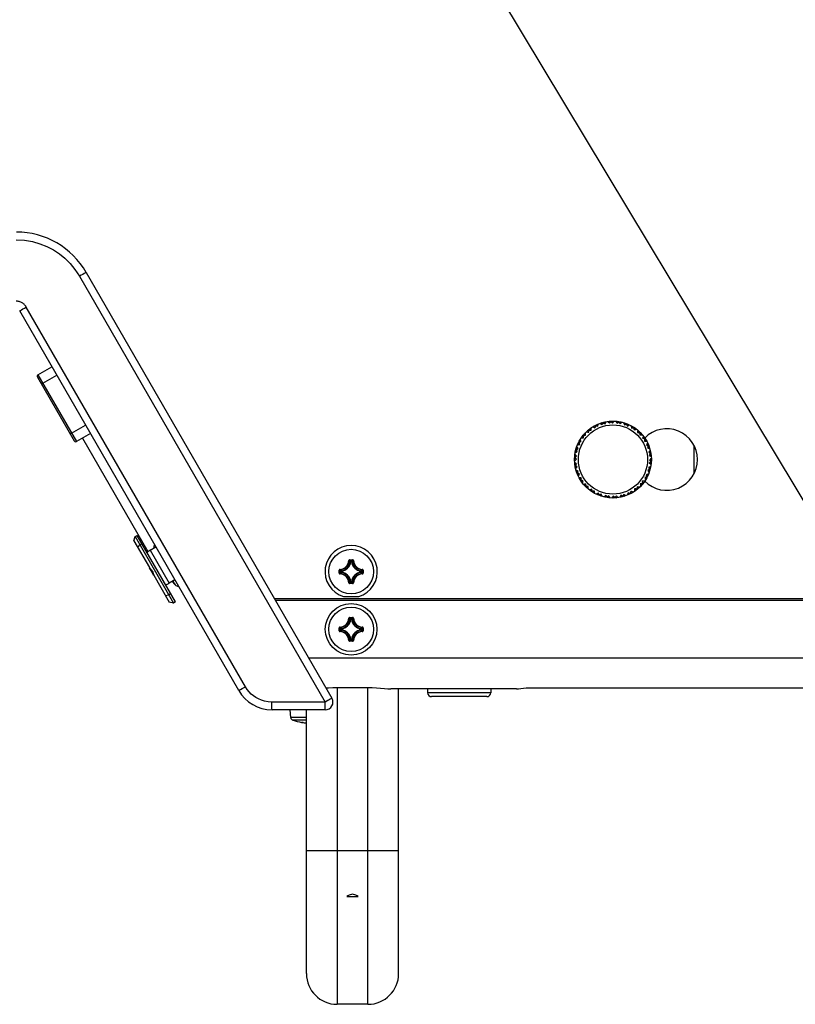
# Model space of a CAD drawing. Extents: x 0 to 420, y 0 to 297.
# Tile 110 of 116: x 313 to 333, y 218 to 243. Entities that reach past the tile are written whole.
import ezdxf

# ---------------------------------------------------------------- set-up
doc = ezdxf.new("R2010")
doc.units = 0
doc.header["$LTSCALE"] = 23.1
doc.layers.get('0').update_dxf_attribs({"linetype": 'CONTINUOUS'})
doc.layers.add('02___PRT_ALL_AXES', color=7, linetype='CONTINUOUS')
doc.layers.add('AXES', color=7, linetype='CONTINUOUS')

msp = doc.modelspace()

# ---------------------------------------------------------------- linework, layer by layer
at = {"color": 7, "linetype": 'CONTINUOUS'}
for p, q in [((314.794, 236.578), (321.185, 225.508)), ((314.969, 236.678), (321.36, 225.608)), ((319.107, 225.908), (313.408, 235.778)), ((318.935, 225.808), (313.237, 235.678)), ((313.713, 234.013), (314.077, 234.223)), ((313.713, 234.013), (314.713, 232.281)), ((313.838, 233.797), (314.202, 234.007)), ((313.698, 233.959), (314.658, 232.296)), ((314.588, 232.498), (314.952, 232.708)), ((328.216, 232.704), (328.222, 232.692)), ((328.247, 232.686), (328.261, 232.726)), ((328.281, 232.698), (328.287, 232.718)), ((328.287, 232.718), (328.292, 232.739)), ((328.331, 232.754), (328.349, 232.742)), ((328.349, 232.742), (328.367, 232.73)), ((328.4, 232.744), (328.363, 232.765)), ((328.367, 232.73), (328.384, 232.719)), ((328.384, 232.719), (328.4, 232.744)), ((328.4, 232.744), (328.414, 232.766)), ((328.411, 232.779), (328.414, 232.766)), ((328.414, 232.766), (328.438, 232.754)), ((328.438, 232.754), (328.459, 232.791)), ((328.438, 232.754), (328.464, 232.741)), ((328.464, 232.741), (328.474, 232.759)), ((328.474, 232.759), (328.483, 232.778)), ((328.483, 232.778), (328.493, 232.797)), ((328.534, 232.804), (328.549, 232.788)), ((328.549, 232.788), (328.564, 232.773)), ((328.564, 232.773), (328.579, 232.759)), ((328.6, 232.78), (328.568, 232.808)), ((328.579, 232.759), (328.6, 232.78)), ((328.6, 232.78), (328.618, 232.799)), ((328.617, 232.812), (328.618, 232.799)), ((328.618, 232.799), (328.638, 232.782)), ((328.638, 232.782), (328.667, 232.813)), ((328.638, 232.782), (328.661, 232.763)), ((328.688, 232.796), (328.702, 232.813)), ((328.742, 232.811), (328.754, 232.792)), ((328.754, 232.792), (328.766, 232.774)), ((328.766, 232.774), (328.777, 232.757)), ((328.802, 232.773), (328.777, 232.807)), ((328.777, 232.757), (328.802, 232.773)), ((328.802, 232.773), (328.824, 232.788)), ((328.826, 232.801), (328.824, 232.788)), ((328.824, 232.788), (328.841, 232.767)), ((328.841, 232.767), (328.875, 232.792)), ((328.841, 232.767), (328.859, 232.744)), ((328.884, 232.764), (328.9, 232.777)), ((328.9, 232.777), (328.909, 232.784)), ((328.948, 232.774), (328.956, 232.753)), ((328.956, 232.753), (328.964, 232.733)), ((328.964, 232.733), (328.971, 232.714)), ((328.971, 232.714), (328.999, 232.725)), ((328.999, 232.725), (328.981, 232.763)), ((328.999, 232.725), (329.023, 232.734)), ((329.028, 232.747), (329.023, 232.734)), ((329.023, 232.734), (329.035, 232.711)), ((329.035, 232.711), (329.074, 232.728)), ((329.035, 232.711), (329.049, 232.684)), ((329.067, 232.694), (329.086, 232.703)), ((329.086, 232.703), (329.106, 232.713)), ((315.077, 232.491), (314.713, 232.281)), ((327.929, 232.438), (327.925, 232.48)), ((327.952, 232.484), (327.948, 232.506)), ((327.955, 232.463), (327.952, 232.484)), ((327.958, 232.443), (327.955, 232.463)), ((327.977, 232.535), (327.999, 232.531)), ((327.999, 232.531), (328.02, 232.528)), ((328.045, 232.554), (328.003, 232.558)), ((328.02, 232.528), (328.04, 232.525)), ((328.04, 232.59), (328.046, 232.584)), ((328.04, 232.525), (328.045, 232.554)), ((328.045, 232.554), (328.049, 232.58)), ((328.046, 232.584), (328.049, 232.58)), ((328.049, 232.58), (328.075, 232.579)), ((328.075, 232.579), (328.08, 232.621)), ((328.075, 232.579), (328.105, 232.577)), ((328.105, 232.577), (328.106, 232.598)), ((328.106, 232.598), (328.107, 232.619)), ((328.107, 232.619), (328.108, 232.641)), ((328.142, 232.663), (328.163, 232.655)), ((328.163, 232.655), (328.182, 232.647)), ((328.212, 232.668), (328.172, 232.681)), ((328.182, 232.647), (328.202, 232.64)), ((328.202, 232.64), (328.212, 232.668)), ((328.212, 232.668), (328.222, 232.692)), ((328.222, 232.692), (328.247, 232.686)), ((328.247, 232.686), (328.276, 232.678)), ((328.276, 232.678), (328.281, 232.698)), ((329.049, 232.684), (329.067, 232.694)), ((329.142, 232.695), (329.145, 232.673)), ((329.145, 232.673), (329.149, 232.652)), ((329.149, 232.652), (329.152, 232.632)), ((329.152, 232.632), (329.181, 232.637)), ((329.181, 232.637), (329.172, 232.678)), ((329.181, 232.637), (329.207, 232.641)), ((329.21, 232.645), (329.207, 232.641)), ((329.207, 232.641), (329.214, 232.615)), ((329.214, 232.652), (329.21, 232.645)), ((329.214, 232.615), (329.255, 232.624)), ((329.214, 232.615), (329.221, 232.587)), ((329.221, 232.587), (329.242, 232.592)), ((329.242, 232.592), (329.262, 232.597)), ((329.262, 232.597), (329.283, 232.603)), ((329.313, 232.534), (329.312, 232.514)), ((329.312, 232.514), (329.341, 232.512)), ((329.314, 232.556), (329.313, 232.534)), ((329.315, 232.577), (329.314, 232.556)), ((329.341, 232.512), (329.341, 232.554)), ((329.341, 232.512), (329.367, 232.511)), ((329.377, 232.52), (329.367, 232.511)), ((329.367, 232.511), (329.369, 232.485)), ((329.369, 232.485), (329.37, 232.455)), ((329.369, 232.485), (329.411, 232.484)), ((329.37, 232.455), (329.391, 232.456)), ((329.391, 232.456), (329.412, 232.457)), ((329.412, 232.457), (329.434, 232.458)), ((314.869, 232.371), (316.573, 229.419)), ((327.744, 232.19), (327.765, 232.196)), ((327.797, 232.236), (327.757, 232.222)), ((327.765, 232.196), (327.785, 232.202)), ((327.779, 232.267), (327.791, 232.261)), ((327.785, 232.202), (327.805, 232.207)), ((327.791, 232.261), (327.815, 232.27)), ((327.797, 232.236), (327.791, 232.261)), ((327.805, 232.207), (327.797, 232.236)), ((327.815, 232.27), (327.802, 232.311)), ((327.815, 232.27), (327.843, 232.281)), ((327.828, 232.32), (327.82, 232.341)), ((327.836, 232.3), (327.828, 232.32)), ((327.843, 232.281), (327.836, 232.3)), ((327.842, 232.375), (327.864, 232.376)), ((327.904, 232.408), (327.862, 232.403)), ((327.864, 232.376), (327.885, 232.377)), ((327.885, 232.377), (327.906, 232.378)), ((327.893, 232.443), (327.899, 232.437)), ((327.899, 232.437), (327.903, 232.434)), ((327.903, 232.434), (327.929, 232.438)), ((327.904, 232.408), (327.903, 232.434)), ((327.906, 232.378), (327.904, 232.408)), ((327.929, 232.438), (327.958, 232.443)), ((329.448, 232.385), (329.443, 232.365)), ((329.443, 232.365), (329.472, 232.357)), ((329.454, 232.406), (329.448, 232.385)), ((329.46, 232.427), (329.454, 232.406)), ((329.472, 232.357), (329.48, 232.399)), ((329.472, 232.357), (329.497, 232.351)), ((329.493, 232.325), (329.488, 232.295)), ((329.488, 232.295), (329.509, 232.292)), ((329.497, 232.351), (329.493, 232.325)), ((329.493, 232.325), (329.534, 232.316)), ((329.501, 232.353), (329.497, 232.351)), ((329.508, 232.358), (329.501, 232.353)), ((329.509, 232.292), (329.53, 232.289)), ((329.53, 232.289), (329.551, 232.285)), ((329.55, 232.211), (329.541, 232.192)), ((329.541, 232.192), (329.568, 232.179)), ((329.56, 232.23), (329.55, 232.211)), ((329.57, 232.249), (329.56, 232.23)), ((329.568, 232.179), (329.584, 232.217)), ((327.695, 231.934), (327.679, 231.949)), ((327.686, 231.99), (327.705, 231.999)), ((327.729, 232.045), (327.692, 232.024)), ((327.71, 231.919), (327.695, 231.934)), ((327.704, 232.072), (327.717, 232.069)), ((327.705, 231.999), (327.724, 232.009)), ((327.717, 232.069), (327.739, 232.083)), ((327.729, 232.045), (327.717, 232.069)), ((327.739, 232.083), (327.718, 232.12)), ((327.724, 232.009), (327.742, 232.019)), ((327.741, 232.134), (327.729, 232.152)), ((327.742, 232.019), (327.729, 232.045)), ((327.739, 232.083), (327.764, 232.099)), ((327.753, 232.116), (327.741, 232.134)), ((327.764, 232.099), (327.753, 232.116)), ((329.568, 232.179), (329.591, 232.167)), ((329.582, 232.142), (329.571, 232.115)), ((329.571, 232.115), (329.59, 232.107)), ((329.591, 232.167), (329.582, 232.142)), ((329.582, 232.142), (329.62, 232.125)), ((329.59, 232.107), (329.61, 232.099)), ((329.603, 232.172), (329.591, 232.167)), ((329.614, 232.019), (329.601, 232.002)), ((329.601, 232.002), (329.624, 231.984)), ((329.61, 232.099), (329.63, 232.092)), ((329.627, 232.035), (329.614, 232.019)), ((329.63, 231.946), (329.614, 231.921)), ((329.624, 231.984), (329.649, 232.018)), ((329.624, 231.984), (329.644, 231.968)), ((329.641, 232.052), (329.627, 232.035)), ((329.644, 231.968), (329.63, 231.946)), ((329.63, 231.946), (329.664, 231.92)), ((329.657, 231.97), (329.644, 231.968)), ((327.701, 231.844), (327.67, 231.816)), ((327.67, 231.781), (327.684, 231.792)), ((327.671, 231.866), (327.684, 231.865)), ((327.691, 231.729), (327.672, 231.741)), ((327.703, 231.883), (327.675, 231.915)), ((327.71, 231.681), (327.676, 231.706)), ((327.684, 231.865), (327.703, 231.883)), ((327.701, 231.844), (327.684, 231.865)), ((327.684, 231.792), (327.697, 231.803)), ((327.709, 231.717), (327.691, 231.729)), ((327.695, 231.659), (327.71, 231.681)), ((327.72, 231.822), (327.701, 231.844)), ((327.703, 231.883), (327.724, 231.904)), ((327.726, 231.706), (327.709, 231.717)), ((327.724, 231.904), (327.71, 231.919)), ((327.71, 231.681), (327.726, 231.706)), ((329.614, 231.921), (329.631, 231.909)), ((329.637, 231.743), (329.615, 231.722)), ((329.615, 231.722), (329.63, 231.707)), ((329.636, 231.818), (329.62, 231.805)), ((329.62, 231.805), (329.639, 231.782)), ((329.63, 231.707), (329.645, 231.692)), ((329.631, 231.909), (329.649, 231.898)), ((329.649, 231.829), (329.636, 231.818)), ((329.655, 231.762), (329.637, 231.743)), ((329.637, 231.743), (329.665, 231.711)), ((329.639, 231.782), (329.67, 231.81)), ((329.639, 231.782), (329.655, 231.762)), ((329.645, 231.692), (329.66, 231.677)), ((329.649, 231.898), (329.667, 231.886)), ((329.668, 231.761), (329.655, 231.762)), ((327.682, 231.657), (327.695, 231.659)), ((327.716, 231.642), (327.691, 231.608)), ((327.716, 231.642), (327.695, 231.659)), ((327.699, 231.574), (327.713, 231.591)), ((327.73, 231.527), (327.709, 231.535)), ((327.713, 231.591), (327.726, 231.608)), ((327.739, 231.624), (327.716, 231.642)), ((327.758, 231.484), (327.72, 231.502)), ((327.726, 231.608), (327.739, 231.624)), ((327.749, 231.519), (327.73, 231.527)), ((327.736, 231.455), (327.749, 231.46)), ((327.769, 231.512), (327.749, 231.519)), ((327.749, 231.46), (327.758, 231.484)), ((327.772, 231.448), (327.749, 231.46)), ((327.772, 231.448), (327.755, 231.409)), ((327.758, 231.484), (327.769, 231.512)), ((327.799, 231.434), (327.772, 231.448)), ((327.789, 231.416), (327.799, 231.434)), ((329.554, 231.425), (329.534, 231.419)), ((329.575, 231.43), (329.554, 231.425)), ((329.596, 231.436), (329.575, 231.43)), ((329.601, 231.544), (329.576, 231.528)), ((329.576, 231.528), (329.587, 231.51)), ((329.587, 231.51), (329.599, 231.492)), ((329.616, 231.617), (329.597, 231.607)), ((329.597, 231.607), (329.611, 231.581)), ((329.599, 231.492), (329.61, 231.474)), ((329.623, 231.558), (329.601, 231.544)), ((329.601, 231.544), (329.622, 231.507)), ((329.611, 231.581), (329.647, 231.603)), ((329.611, 231.581), (329.623, 231.558)), ((329.635, 231.627), (329.616, 231.617)), ((329.636, 231.554), (329.623, 231.558)), ((329.654, 231.637), (329.635, 231.627)), ((327.77, 231.377), (327.78, 231.397)), ((327.78, 231.397), (327.789, 231.416)), ((327.81, 231.338), (327.788, 231.341)), ((327.846, 231.302), (327.805, 231.311)), ((327.831, 231.334), (327.81, 231.338)), ((327.851, 231.331), (327.831, 231.334)), ((327.831, 231.269), (327.838, 231.273)), ((327.838, 231.273), (327.842, 231.276)), ((327.842, 231.276), (327.846, 231.302)), ((327.868, 231.269), (327.842, 231.276)), ((327.846, 231.302), (327.851, 231.331)), ((327.868, 231.269), (327.859, 231.228)), ((327.896, 231.262), (327.868, 231.269)), ((327.88, 231.2), (327.886, 231.221)), ((327.886, 231.221), (327.891, 231.241)), ((327.891, 231.241), (327.896, 231.262)), ((327.927, 231.169), (327.906, 231.168)), ((327.949, 231.17), (327.927, 231.169)), ((327.969, 231.171), (327.949, 231.17)), ((327.971, 231.142), (327.969, 231.171)), ((329.411, 231.188), (329.381, 231.184)), ((329.381, 231.184), (329.384, 231.163)), ((329.437, 231.192), (329.411, 231.188)), ((329.411, 231.188), (329.415, 231.146)), ((329.454, 231.249), (329.433, 231.248)), ((329.433, 231.248), (329.435, 231.218)), ((329.435, 231.218), (329.477, 231.223)), ((329.435, 231.218), (329.437, 231.192)), ((329.44, 231.189), (329.437, 231.192)), ((329.447, 231.184), (329.44, 231.189)), ((329.476, 231.251), (329.454, 231.249)), ((329.497, 231.252), (329.476, 231.251)), ((329.524, 231.356), (329.497, 231.345)), ((329.497, 231.345), (329.504, 231.326)), ((329.504, 231.326), (329.512, 231.306)), ((329.512, 231.306), (329.519, 231.286)), ((329.549, 231.365), (329.524, 231.356)), ((329.524, 231.356), (329.537, 231.316)), ((329.534, 231.419), (329.542, 231.391)), ((329.542, 231.391), (329.582, 231.404)), ((329.542, 231.391), (329.549, 231.365)), ((329.561, 231.359), (329.549, 231.365)), ((327.971, 231.142), (327.928, 231.142)), ((327.963, 231.106), (327.972, 231.115)), ((327.972, 231.115), (327.971, 231.142)), ((327.998, 231.114), (327.972, 231.115)), ((327.998, 231.114), (327.999, 231.072)), ((328.028, 231.113), (327.998, 231.114)), ((328.025, 231.049), (328.026, 231.071)), ((328.026, 231.071), (328.027, 231.092)), ((328.027, 231.092), (328.028, 231.113)), ((328.077, 231.029), (328.056, 231.023)), ((328.098, 231.035), (328.077, 231.029)), ((328.126, 231.011), (328.084, 231.003)), ((328.118, 231.04), (328.098, 231.035)), ((328.126, 231.011), (328.118, 231.04)), ((328.125, 230.975), (328.13, 230.982)), ((328.132, 230.986), (328.126, 231.011)), ((328.13, 230.982), (328.132, 230.986)), ((328.158, 230.99), (328.132, 230.986)), ((328.188, 230.995), (328.158, 230.99)), ((328.158, 230.99), (328.167, 230.949)), ((328.191, 230.974), (328.188, 230.995)), ((328.194, 230.953), (328.191, 230.974)), ((328.198, 230.932), (328.194, 230.953)), ((328.253, 230.923), (328.234, 230.913)), ((328.272, 230.933), (328.253, 230.923)), ((328.304, 230.915), (328.266, 230.899)), ((328.291, 230.942), (328.272, 230.933)), ((328.304, 230.915), (328.291, 230.942)), ((328.316, 230.892), (328.304, 230.915)), ((328.368, 230.912), (328.341, 230.901)), ((328.376, 230.893), (328.368, 230.912)), ((329.058, 230.929), (329.053, 230.908)), ((329.064, 230.949), (329.058, 230.929)), ((329.092, 230.941), (329.064, 230.949)), ((329.092, 230.941), (329.079, 230.901)), ((329.118, 230.934), (329.092, 230.941)), ((329.127, 230.958), (329.118, 230.934)), ((329.124, 230.922), (329.118, 230.934)), ((329.138, 230.986), (329.127, 230.958)), ((329.127, 230.958), (329.167, 230.946)), ((329.157, 230.979), (329.138, 230.986)), ((329.177, 230.971), (329.157, 230.979)), ((329.197, 230.964), (329.177, 230.971)), ((329.232, 231.007), (329.231, 230.986)), ((329.234, 231.029), (329.232, 231.007)), ((329.235, 231.05), (329.234, 231.029)), ((329.265, 231.048), (329.235, 231.05)), ((329.265, 231.048), (329.26, 231.006)), ((329.291, 231.046), (329.265, 231.048)), ((329.295, 231.072), (329.291, 231.046)), ((329.294, 231.043), (329.291, 231.046)), ((329.299, 231.036), (329.294, 231.043)), ((329.299, 231.102), (329.295, 231.072)), ((329.295, 231.072), (329.337, 231.068)), ((329.32, 231.099), (329.299, 231.102)), ((329.341, 231.095), (329.32, 231.099)), ((329.362, 231.092), (329.341, 231.095)), ((329.384, 231.163), (329.388, 231.142)), ((329.388, 231.142), (329.391, 231.121)), ((328.311, 230.88), (328.316, 230.892)), ((328.341, 230.901), (328.316, 230.892)), ((328.341, 230.901), (328.358, 230.863)), ((328.384, 230.873), (328.376, 230.893)), ((328.391, 230.853), (328.384, 230.873)), ((328.448, 230.856), (328.431, 230.842)), ((328.464, 230.869), (328.448, 230.856)), ((328.48, 230.882), (328.464, 230.869)), ((328.499, 230.859), (328.465, 230.834)), ((328.499, 230.859), (328.48, 230.882)), ((328.515, 230.839), (328.499, 230.859)), ((328.513, 230.825), (328.515, 230.839)), ((328.537, 230.853), (328.515, 230.839)), ((328.562, 230.869), (328.537, 230.853)), ((328.537, 230.853), (328.563, 230.819)), ((328.574, 230.852), (328.562, 230.869)), ((328.585, 230.834), (328.574, 230.852)), ((328.597, 230.816), (328.585, 230.834)), ((328.651, 230.831), (328.638, 230.814)), ((328.665, 230.847), (328.651, 230.831)), ((328.678, 230.863), (328.665, 230.847)), ((328.701, 230.844), (328.673, 230.813)), ((328.701, 230.844), (328.678, 230.863)), ((328.721, 230.828), (328.701, 230.844)), ((328.74, 230.846), (328.721, 230.828)), ((328.722, 230.815), (328.721, 230.828)), ((328.761, 230.868), (328.74, 230.846)), ((328.74, 230.846), (328.772, 230.818)), ((328.776, 230.853), (328.761, 230.868)), ((328.791, 230.838), (328.776, 230.853)), ((328.806, 230.823), (328.791, 230.838)), ((328.856, 230.848), (328.846, 230.829)), ((328.866, 230.867), (328.856, 230.848)), ((328.876, 230.886), (328.866, 230.867)), ((328.902, 230.872), (328.876, 230.886)), ((328.902, 230.872), (328.88, 230.836)), ((328.925, 230.86), (328.902, 230.872)), ((328.939, 230.882), (328.925, 230.86)), ((328.929, 230.847), (328.925, 230.86)), ((328.955, 230.907), (328.939, 230.882)), ((328.939, 230.882), (328.976, 230.861)), ((328.973, 230.896), (328.955, 230.907)), ((328.991, 230.884), (328.973, 230.896)), ((329.009, 230.872), (328.991, 230.884)), ((329.053, 230.908), (329.047, 230.887)), ((316.207, 229.703), (316.237, 229.812)), ((316.207, 229.703), (316.611, 229.003)), ((316.237, 229.812), (316.289, 229.842)), ((316.237, 229.812), (317.237, 228.08)), ((317.289, 228.11), (316.289, 229.842)), ((316.307, 229.53), (316.362, 229.596)), ((316.362, 229.596), (316.414, 229.626)), ((316.549, 229.398), (316.549, 229.399)), ((316.628, 229.454), (316.78, 229.542)), ((316.628, 229.454), (317.122, 228.598)), ((321.8, 229.189), (321.81, 229.188)), ((321.82, 229.208), (321.82, 229.198)), ((321.82, 229.208), (321.899, 229.208)), ((321.82, 229.198), (321.899, 229.198)), ((321.851, 229.155), (321.841, 229.156)), ((321.851, 229.155), (321.851, 229.165)), ((321.851, 229.165), (321.869, 229.165)), ((321.851, 229.155), (321.869, 229.155)), ((321.869, 229.155), (321.869, 229.165)), ((321.869, 229.155), (321.879, 229.156)), ((321.899, 229.208), (321.899, 229.198)), ((321.919, 229.189), (321.909, 229.188)), ((316.611, 229.003), (316.615, 229)), ((316.612, 229.001), (316.722, 228.811)), ((316.723, 228.814), (316.615, 229)), ((316.662, 228.943), (316.681, 228.914)), ((321.551, 228.859), (321.551, 228.938)), ((321.551, 228.938), (321.561, 228.938)), ((321.561, 228.859), (321.561, 228.938)), ((321.57, 228.958), (321.57, 228.948)), ((321.594, 228.89), (321.594, 228.908)), ((321.604, 228.908), (321.594, 228.908)), ((321.604, 228.89), (321.594, 228.89)), ((321.604, 228.908), (321.602, 228.918)), ((321.604, 228.89), (321.602, 228.88)), ((321.604, 228.89), (321.604, 228.908)), ((322.116, 228.908), (322.117, 228.918)), ((322.116, 228.908), (322.116, 228.89)), ((322.116, 228.908), (322.126, 228.908)), ((322.116, 228.89), (322.117, 228.88)), ((322.116, 228.89), (322.126, 228.89)), ((322.126, 228.908), (322.126, 228.89)), ((322.15, 228.958), (322.149, 228.948)), ((322.159, 228.938), (322.159, 228.859)), ((322.169, 228.938), (322.159, 228.938)), ((322.169, 228.938), (322.169, 228.859)), ((316.723, 228.814), (316.723, 228.809)), ((316.723, 228.809), (317.127, 228.109)), ((317.274, 228.686), (317.122, 228.598)), ((317.207, 228.647), (317.219, 228.633)), ((317.207, 228.647), (317.215, 228.637)), ((317.215, 228.637), (317.215, 228.637)), ((317.215, 228.637), (317.22, 228.632)), ((317.219, 228.633), (317.224, 228.627)), ((317.222, 228.629), (317.227, 228.623)), ((317.285, 228.555), (317.226, 228.658)), ((317.229, 228.621), (317.226, 228.625)), ((317.232, 228.617), (317.229, 228.621)), ((317.235, 228.614), (317.232, 228.618)), ((317.237, 228.611), (317.24, 228.608)), ((317.24, 228.608), (317.24, 228.607)), ((321.551, 228.859), (321.561, 228.859)), ((321.57, 228.839), (321.57, 228.849)), ((321.8, 228.609), (321.81, 228.609)), ((321.851, 228.643), (321.841, 228.641)), ((321.851, 228.643), (321.851, 228.633)), ((321.869, 228.643), (321.851, 228.643)), ((321.869, 228.633), (321.851, 228.633)), ((321.869, 228.643), (321.869, 228.633)), ((321.869, 228.643), (321.879, 228.641)), ((321.919, 228.609), (321.909, 228.609)), ((322.15, 228.839), (322.149, 228.849)), ((322.169, 228.859), (322.159, 228.859)), ((317.035, 228.558), (317.034, 228.558)), ((317.045, 228.56), (317.05, 228.562)), ((317.242, 228.604), (317.241, 228.603)), ((317.242, 228.604), (317.242, 228.604)), ((321.82, 228.59), (321.82, 228.6)), ((321.899, 228.6), (321.82, 228.6)), ((321.899, 228.59), (321.82, 228.59)), ((321.899, 228.59), (321.899, 228.6)), ((317.027, 228.282), (317.112, 228.297)), ((317.112, 228.297), (317.164, 228.327)), ((317.237, 228.08), (317.127, 228.109)), ((317.289, 228.11), (317.237, 228.08)), ((335.163, 228.19), (319.87, 228.19)), ((335.188, 228.149), (319.893, 228.149)), ((321.66, 228.249), (322.06, 228.249)), ((321.8, 227.689), (321.81, 227.688)), ((321.82, 227.708), (321.82, 227.698)), ((321.82, 227.708), (321.899, 227.708)), ((321.82, 227.698), (321.899, 227.698)), ((321.851, 227.655), (321.841, 227.656)), ((321.851, 227.655), (321.851, 227.665)), ((321.851, 227.665), (321.869, 227.665)), ((321.851, 227.655), (321.869, 227.655)), ((321.869, 227.655), (321.869, 227.665)), ((321.869, 227.655), (321.879, 227.656)), ((321.899, 227.708), (321.899, 227.698)), ((321.919, 227.689), (321.909, 227.688)), ((321.551, 227.359), (321.551, 227.438)), ((321.551, 227.438), (321.561, 227.438)), ((321.551, 227.359), (321.561, 227.359)), ((321.561, 227.359), (321.561, 227.438)), ((321.57, 227.458), (321.57, 227.448)), ((321.57, 227.339), (321.57, 227.349)), ((321.594, 227.39), (321.594, 227.408)), ((321.604, 227.408), (321.594, 227.408)), ((321.604, 227.39), (321.594, 227.39)), ((321.604, 227.408), (321.602, 227.418)), ((321.604, 227.39), (321.602, 227.38)), ((321.604, 227.39), (321.604, 227.408)), ((322.116, 227.408), (322.117, 227.418)), ((322.116, 227.408), (322.116, 227.39)), ((322.116, 227.408), (322.126, 227.408)), ((322.116, 227.39), (322.117, 227.38)), ((322.116, 227.39), (322.126, 227.39)), ((322.126, 227.408), (322.126, 227.39)), ((322.15, 227.458), (322.149, 227.448)), ((322.15, 227.339), (322.149, 227.349)), ((322.159, 227.438), (322.159, 227.359)), ((322.169, 227.438), (322.159, 227.438)), ((322.169, 227.359), (322.159, 227.359)), ((322.169, 227.438), (322.169, 227.359)), ((321.8, 227.109), (321.81, 227.109)), ((321.82, 227.09), (321.82, 227.1)), ((321.899, 227.1), (321.82, 227.1)), ((321.899, 227.09), (321.82, 227.09)), ((321.851, 227.143), (321.841, 227.141)), ((321.851, 227.143), (321.851, 227.133)), ((321.869, 227.143), (321.851, 227.143)), ((321.869, 227.133), (321.851, 227.133)), ((321.869, 227.143), (321.869, 227.133)), ((321.869, 227.143), (321.879, 227.141)), ((321.899, 227.09), (321.899, 227.1)), ((321.919, 227.109), (321.909, 227.109)), ((336.09, 226.649), (320.759, 226.649)), ((321.494, 225.889), (322.294, 225.889)), ((321.495, 225.889), (321.495, 217.65)), ((322.295, 217.65), (322.295, 225.889)), ((326.16, 225.849), (322.896, 225.849)), ((323.095, 218.45), (323.095, 225.849)), ((323.85, 225.849), (323.85, 225.749)), ((325.49, 225.849), (325.49, 225.749)), ((326.56, 225.882), (336.551, 225.882)), ((325.49, 225.749), (323.85, 225.749)), ((325.39, 225.649), (323.95, 225.649)), ((321.185, 225.508), (319.8, 225.508)), ((321.187, 225.308), (319.801, 225.308)), ((320.29, 225.106), (320.272, 225.308)), ((320.695, 218.45), (320.695, 225.308)), ((320.695, 225.106), (320.29, 225.106)), ((320.695, 225.037), (320.346, 225.037)), ((320.57, 224.979), (320.571, 224.98)), ((320.575, 224.979), (320.575, 224.979)), ((320.575, 224.979), (320.576, 224.979)), ((320.576, 224.979), (320.58, 224.979)), ((320.58, 224.979), (320.58, 224.979)), ((320.58, 224.979), (320.582, 224.978)), ((320.581, 224.979), (320.585, 224.978)), ((320.584, 224.978), (320.588, 224.977)), ((320.592, 224.977), (320.586, 224.978)), ((320.592, 224.977), (320.596, 224.976)), ((320.595, 224.976), (320.602, 224.975)), ((320.608, 224.974), (320.601, 224.975)), ((320.606, 224.974), (320.613, 224.973)), ((320.613, 224.973), (320.637, 224.968)), ((320.613, 224.973), (320.613, 224.973)), ((320.635, 224.969), (320.647, 224.967)), ((320.66, 224.965), (320.672, 224.963)), ((320.695, 224.959), (320.695, 224.959)), ((320.695, 221.65), (323.095, 221.65)), ((321.744, 220.45), (322.046, 220.45)), ((322.295, 217.65), (321.495, 217.65))]:
    msp.add_line(p, q, dxfattribs=at)
at = {"color": 40, "linetype": 'CONTINUOUS'}
for p, q in [((328.568, 232.808), (328.577, 232.809)), ((328.577, 232.809), (328.583, 232.809)), ((328.583, 232.809), (328.588, 232.81)), ((328.588, 232.81), (328.594, 232.81)), ((328.594, 232.81), (328.599, 232.811)), ((328.599, 232.811), (328.602, 232.811)), ((328.602, 232.811), (328.617, 232.812)), ((328.617, 232.812), (328.624, 232.812)), ((328.624, 232.812), (328.632, 232.812)), ((328.632, 232.812), (328.64, 232.813)), ((328.64, 232.813), (328.647, 232.813)), ((328.647, 232.813), (328.655, 232.813)), ((328.655, 232.813), (328.663, 232.813)), ((328.663, 232.813), (328.67, 232.813)), ((329.665, 231.711), (329.666, 231.721)), ((329.666, 231.728), (329.667, 231.733)), ((329.666, 231.723), (329.666, 231.728)), ((329.666, 231.721), (329.666, 231.723)), ((329.667, 231.745), (329.668, 231.761)), ((329.667, 231.739), (329.667, 231.745)), ((329.667, 231.733), (329.667, 231.739)), ((329.668, 231.761), (329.669, 231.765)), ((329.669, 231.787), (329.67, 231.795)), ((329.669, 231.779), (329.669, 231.787)), ((329.669, 231.771), (329.669, 231.779)), ((329.669, 231.765), (329.669, 231.771)), ((329.67, 231.81), (329.67, 231.813)), ((329.67, 231.803), (329.67, 231.81)), ((329.67, 231.795), (329.67, 231.803))]:
    msp.add_line(p, q, dxfattribs=at)
at = {"color": 7, "linetype": 'CONTINUOUS'}
for points in [[(313.148, 237.528), (313.363, 237.515), (313.568, 237.481), (313.763, 237.426), (313.947, 237.352), (314.115, 237.264), (314.27, 237.162), (314.413, 237.047), (314.547, 236.914), (314.674, 236.757), (314.794, 236.578)], [(314.969, 236.678), (314.963, 236.675), (314.945, 236.665), (314.917, 236.649), (314.881, 236.628), (314.839, 236.604), (314.794, 236.578)], [(313.408, 235.778), (313.395, 235.799), (313.38, 235.819), (313.365, 235.835), (313.35, 235.85), (313.334, 235.864), (313.318, 235.876), (313.301, 235.886), (313.283, 235.896), (313.265, 235.905), (313.245, 235.912), (313.224, 235.919), (313.201, 235.923), (313.176, 235.927), (313.148, 235.928)], [(313.237, 235.678), (313.243, 235.682), (313.26, 235.692), (313.287, 235.708), (313.322, 235.728), (313.364, 235.752), (313.408, 235.778)], [(313.838, 233.797), (313.831, 233.792), (313.825, 233.788), (313.82, 233.783), (313.816, 233.779), (313.813, 233.774), (313.811, 233.77), (313.81, 233.767), (313.811, 233.764)], [(328.661, 232.763), (328.668, 232.771), (328.675, 232.779), (328.688, 232.796)], [(328.859, 232.744), (328.867, 232.751), (328.884, 232.764)], [(314.588, 232.498), (314.581, 232.494), (314.574, 232.491), (314.568, 232.489), (314.561, 232.487), (314.556, 232.487), (314.551, 232.487), (314.548, 232.488), (314.546, 232.491)], [(327.697, 231.803), (327.703, 231.808), (327.72, 231.822)], [(329.669, 231.845), (329.663, 231.84), (329.649, 231.829)], [(316.543, 229.401), (316.543, 229.401), (316.546, 229.398)], [(316.546, 229.398), (316.548, 229.398), (316.549, 229.398)], [(316.557, 229.406), (316.553, 229.402), (316.549, 229.399)], [(316.628, 229.454), (316.617, 229.447), (316.607, 229.441), (316.597, 229.435), (316.587, 229.429), (316.578, 229.423), (316.571, 229.417), (316.564, 229.412), (316.558, 229.407), (316.557, 229.406)], [(321.82, 229.208), (321.817, 229.208), (321.814, 229.207), (321.811, 229.206), (321.809, 229.204), (321.807, 229.202), (321.805, 229.2), (321.803, 229.198), (321.802, 229.195), (321.801, 229.192), (321.8, 229.189)], [(321.81, 229.188), (321.811, 229.19), (321.811, 229.192), (321.812, 229.194), (321.813, 229.195), (321.815, 229.196), (321.817, 229.197), (321.818, 229.198), (321.82, 229.198)], [(321.81, 229.188), (321.816, 229.183), (321.821, 229.178), (321.826, 229.173), (321.831, 229.167), (321.836, 229.162), (321.841, 229.156)], [(321.82, 229.198), (321.825, 229.193), (321.831, 229.187), (321.836, 229.182), (321.841, 229.176), (321.846, 229.17), (321.851, 229.165)], [(321.841, 229.156), (321.841, 229.158), (321.842, 229.159), (321.843, 229.161), (321.844, 229.162), (321.846, 229.163), (321.847, 229.164), (321.849, 229.164), (321.851, 229.165)], [(321.899, 229.198), (321.894, 229.193), (321.889, 229.187), (321.884, 229.182), (321.879, 229.176), (321.874, 229.17), (321.869, 229.165)], [(321.869, 229.165), (321.871, 229.164), (321.872, 229.164), (321.874, 229.163), (321.875, 229.162), (321.877, 229.161), (321.878, 229.159), (321.878, 229.158), (321.879, 229.156)], [(321.909, 229.188), (321.904, 229.183), (321.899, 229.178), (321.894, 229.173), (321.889, 229.167), (321.884, 229.162), (321.879, 229.156)], [(321.919, 229.189), (321.919, 229.192), (321.918, 229.195), (321.917, 229.198), (321.915, 229.2), (321.913, 229.202), (321.911, 229.204), (321.908, 229.206), (321.905, 229.207), (321.902, 229.208), (321.899, 229.208)], [(321.899, 229.198), (321.901, 229.198), (321.903, 229.197), (321.905, 229.196), (321.906, 229.195), (321.907, 229.194), (321.908, 229.192), (321.909, 229.19), (321.909, 229.188)], [(316.615, 229), (316.64, 228.972), (316.662, 228.943)], [(316.681, 228.914), (316.697, 228.883), (316.711, 228.849), (316.723, 228.814)], [(321.57, 228.958), (321.567, 228.958), (321.564, 228.957), (321.561, 228.956), (321.558, 228.954), (321.556, 228.952), (321.554, 228.95), (321.553, 228.947), (321.552, 228.944), (321.551, 228.941), (321.551, 228.938)], [(321.561, 228.938), (321.561, 228.94), (321.561, 228.942), (321.562, 228.944), (321.563, 228.945), (321.565, 228.946), (321.566, 228.947), (321.568, 228.948), (321.57, 228.948)], [(321.561, 228.938), (321.566, 228.933), (321.571, 228.928), (321.577, 228.923), (321.583, 228.918), (321.588, 228.913), (321.594, 228.908)], [(321.561, 228.859), (321.566, 228.864), (321.571, 228.869), (321.577, 228.875), (321.583, 228.88), (321.588, 228.885), (321.594, 228.89)], [(321.57, 228.948), (321.575, 228.943), (321.581, 228.938), (321.586, 228.933), (321.591, 228.928), (321.597, 228.923), (321.602, 228.918)], [(321.57, 228.849), (321.575, 228.854), (321.581, 228.86), (321.586, 228.865), (321.591, 228.87), (321.597, 228.875), (321.602, 228.88)], [(321.594, 228.908), (321.594, 228.91), (321.595, 228.911), (321.595, 228.913), (321.596, 228.914), (321.598, 228.916), (321.599, 228.917), (321.601, 228.917), (321.602, 228.918)], [(321.602, 228.88), (321.601, 228.88), (321.599, 228.881), (321.598, 228.882), (321.596, 228.883), (321.595, 228.885), (321.595, 228.886), (321.594, 228.888), (321.594, 228.89)], [(322.149, 228.948), (322.144, 228.943), (322.139, 228.938), (322.134, 228.933), (322.128, 228.928), (322.123, 228.923), (322.117, 228.918)], [(322.117, 228.918), (322.119, 228.917), (322.12, 228.917), (322.122, 228.916), (322.123, 228.914), (322.124, 228.913), (322.125, 228.911), (322.125, 228.91), (322.126, 228.908)], [(322.126, 228.89), (322.125, 228.888), (322.125, 228.886), (322.124, 228.885), (322.123, 228.883), (322.122, 228.882), (322.12, 228.881), (322.119, 228.88), (322.117, 228.88)], [(322.149, 228.849), (322.144, 228.854), (322.139, 228.86), (322.134, 228.865), (322.128, 228.87), (322.123, 228.875), (322.117, 228.88)], [(322.159, 228.938), (322.154, 228.933), (322.148, 228.928), (322.143, 228.923), (322.137, 228.918), (322.131, 228.913), (322.126, 228.908)], [(322.159, 228.859), (322.154, 228.864), (322.148, 228.869), (322.143, 228.875), (322.137, 228.88), (322.131, 228.885), (322.126, 228.89)], [(322.149, 228.948), (322.151, 228.948), (322.153, 228.947), (322.155, 228.946), (322.156, 228.945), (322.157, 228.944), (322.158, 228.942), (322.159, 228.94), (322.159, 228.938)], [(322.169, 228.938), (322.169, 228.941), (322.168, 228.944), (322.167, 228.947), (322.165, 228.95), (322.163, 228.952), (322.161, 228.954), (322.159, 228.956), (322.156, 228.957), (322.153, 228.958), (322.15, 228.958)], [(317.242, 228.604), (317.242, 228.604), (317.242, 228.605), (317.24, 228.607), (317.239, 228.609), (317.237, 228.611), (317.234, 228.615)], [(317.235, 228.613), (317.236, 228.612), (317.237, 228.611)], [(317.242, 228.604), (317.24, 228.606), (317.24, 228.608)], [(321.551, 228.859), (321.551, 228.856), (321.552, 228.853), (321.553, 228.85), (321.554, 228.848), (321.556, 228.845), (321.558, 228.843), (321.561, 228.842), (321.564, 228.841), (321.567, 228.84), (321.57, 228.839)], [(321.57, 228.849), (321.568, 228.85), (321.566, 228.85), (321.565, 228.851), (321.563, 228.852), (321.562, 228.854), (321.561, 228.856), (321.561, 228.857), (321.561, 228.859)], [(321.8, 228.609), (321.801, 228.606), (321.802, 228.603), (321.803, 228.6), (321.805, 228.597), (321.807, 228.595), (321.809, 228.593), (321.811, 228.592), (321.814, 228.591), (321.817, 228.59), (321.82, 228.59)], [(321.81, 228.609), (321.816, 228.614), (321.821, 228.62), (321.826, 228.625), (321.831, 228.63), (321.836, 228.636), (321.841, 228.641)], [(321.82, 228.6), (321.818, 228.6), (321.817, 228.6), (321.815, 228.601), (321.813, 228.602), (321.812, 228.604), (321.811, 228.605), (321.811, 228.607), (321.81, 228.609)], [(321.82, 228.6), (321.825, 228.605), (321.831, 228.61), (321.836, 228.616), (321.841, 228.621), (321.846, 228.627), (321.851, 228.633)], [(321.851, 228.633), (321.849, 228.633), (321.847, 228.634), (321.846, 228.634), (321.844, 228.635), (321.843, 228.637), (321.842, 228.638), (321.841, 228.64), (321.841, 228.641)], [(321.879, 228.641), (321.878, 228.64), (321.878, 228.638), (321.877, 228.637), (321.875, 228.635), (321.874, 228.634), (321.872, 228.634), (321.871, 228.633), (321.869, 228.633)], [(321.899, 228.6), (321.894, 228.605), (321.889, 228.61), (321.884, 228.616), (321.879, 228.621), (321.874, 228.627), (321.869, 228.633)], [(321.909, 228.609), (321.904, 228.614), (321.899, 228.62), (321.894, 228.625), (321.889, 228.63), (321.884, 228.636), (321.879, 228.641)], [(321.909, 228.609), (321.909, 228.607), (321.908, 228.605), (321.907, 228.604), (321.906, 228.602), (321.905, 228.601), (321.903, 228.6), (321.901, 228.6), (321.899, 228.6)], [(321.899, 228.59), (321.902, 228.59), (321.905, 228.591), (321.908, 228.592), (321.911, 228.593), (321.913, 228.595), (321.915, 228.597), (321.917, 228.6), (321.918, 228.603), (321.919, 228.606), (321.919, 228.609)], [(322.159, 228.859), (322.159, 228.857), (322.158, 228.856), (322.157, 228.854), (322.156, 228.852), (322.155, 228.851), (322.153, 228.85), (322.151, 228.85), (322.149, 228.849)], [(322.15, 228.839), (322.153, 228.84), (322.156, 228.841), (322.159, 228.842), (322.161, 228.843), (322.163, 228.845), (322.165, 228.848), (322.167, 228.85), (322.168, 228.853), (322.169, 228.856), (322.169, 228.859)], [(317.034, 228.558), (317.033, 228.557), (317.033, 228.556)], [(317.035, 228.558), (317.041, 228.559), (317.045, 228.56)], [(317.05, 228.562), (317.06, 228.566), (317.071, 228.571), (317.084, 228.577), (317.097, 228.584), (317.11, 228.591), (317.122, 228.598)], [(321.82, 227.708), (321.817, 227.708), (321.814, 227.707), (321.811, 227.706), (321.809, 227.704), (321.807, 227.702), (321.805, 227.7), (321.803, 227.698), (321.802, 227.695), (321.801, 227.692), (321.8, 227.689)], [(321.81, 227.688), (321.811, 227.69), (321.811, 227.692), (321.812, 227.694), (321.813, 227.695), (321.815, 227.696), (321.817, 227.697), (321.818, 227.698), (321.82, 227.698)], [(321.81, 227.688), (321.816, 227.683), (321.821, 227.678), (321.826, 227.673), (321.831, 227.667), (321.836, 227.662), (321.841, 227.656)], [(321.82, 227.698), (321.825, 227.693), (321.831, 227.687), (321.836, 227.682), (321.841, 227.676), (321.846, 227.67), (321.851, 227.665)], [(321.841, 227.656), (321.841, 227.658), (321.842, 227.659), (321.843, 227.661), (321.844, 227.662), (321.846, 227.663), (321.847, 227.664), (321.849, 227.664), (321.851, 227.665)], [(321.899, 227.698), (321.894, 227.693), (321.889, 227.687), (321.884, 227.682), (321.879, 227.676), (321.874, 227.67), (321.869, 227.665)], [(321.869, 227.665), (321.871, 227.664), (321.872, 227.664), (321.874, 227.663), (321.875, 227.662), (321.877, 227.661), (321.878, 227.659), (321.878, 227.658), (321.879, 227.656)], [(321.909, 227.688), (321.904, 227.683), (321.899, 227.678), (321.894, 227.673), (321.889, 227.667), (321.884, 227.662), (321.879, 227.656)], [(321.919, 227.689), (321.919, 227.692), (321.918, 227.695), (321.917, 227.698), (321.915, 227.7), (321.913, 227.702), (321.911, 227.704), (321.908, 227.706), (321.905, 227.707), (321.902, 227.708), (321.899, 227.708)], [(321.899, 227.698), (321.901, 227.698), (321.903, 227.697), (321.905, 227.696), (321.906, 227.695), (321.907, 227.694), (321.908, 227.692), (321.909, 227.69), (321.909, 227.688)], [(321.57, 227.458), (321.567, 227.458), (321.564, 227.457), (321.561, 227.456), (321.558, 227.454), (321.556, 227.452), (321.554, 227.45), (321.553, 227.447), (321.552, 227.444), (321.551, 227.441), (321.551, 227.438)], [(321.551, 227.359), (321.551, 227.356), (321.552, 227.353), (321.553, 227.35), (321.554, 227.348), (321.556, 227.345), (321.558, 227.343), (321.561, 227.342), (321.564, 227.341), (321.567, 227.34), (321.57, 227.339)], [(321.561, 227.438), (321.561, 227.44), (321.561, 227.442), (321.562, 227.444), (321.563, 227.445), (321.565, 227.446), (321.566, 227.447), (321.568, 227.448), (321.57, 227.448)], [(321.561, 227.438), (321.566, 227.433), (321.571, 227.428), (321.577, 227.423), (321.583, 227.418), (321.588, 227.413), (321.594, 227.408)], [(321.561, 227.359), (321.566, 227.364), (321.571, 227.369), (321.577, 227.375), (321.583, 227.38), (321.588, 227.385), (321.594, 227.39)], [(321.57, 227.349), (321.568, 227.35), (321.566, 227.35), (321.565, 227.351), (321.563, 227.352), (321.562, 227.354), (321.561, 227.356), (321.561, 227.357), (321.561, 227.359)], [(321.57, 227.448), (321.575, 227.443), (321.581, 227.438), (321.586, 227.433), (321.591, 227.428), (321.597, 227.423), (321.602, 227.418)], [(321.57, 227.349), (321.575, 227.354), (321.581, 227.36), (321.586, 227.365), (321.591, 227.37), (321.597, 227.375), (321.602, 227.38)], [(321.594, 227.408), (321.594, 227.41), (321.595, 227.411), (321.595, 227.413), (321.596, 227.414), (321.598, 227.416), (321.599, 227.417), (321.601, 227.417), (321.602, 227.418)], [(321.602, 227.38), (321.601, 227.38), (321.599, 227.381), (321.598, 227.382), (321.596, 227.383), (321.595, 227.385), (321.595, 227.386), (321.594, 227.388), (321.594, 227.39)], [(322.149, 227.448), (322.144, 227.443), (322.139, 227.438), (322.134, 227.433), (322.128, 227.428), (322.123, 227.423), (322.117, 227.418)], [(322.117, 227.418), (322.119, 227.417), (322.12, 227.417), (322.122, 227.416), (322.123, 227.414), (322.124, 227.413), (322.125, 227.411), (322.125, 227.41), (322.126, 227.408)], [(322.126, 227.39), (322.125, 227.388), (322.125, 227.386), (322.124, 227.385), (322.123, 227.383), (322.122, 227.382), (322.12, 227.381), (322.119, 227.38), (322.117, 227.38)], [(322.149, 227.349), (322.144, 227.354), (322.139, 227.36), (322.134, 227.365), (322.128, 227.37), (322.123, 227.375), (322.117, 227.38)], [(322.159, 227.438), (322.154, 227.433), (322.148, 227.428), (322.143, 227.423), (322.137, 227.418), (322.131, 227.413), (322.126, 227.408)], [(322.159, 227.359), (322.154, 227.364), (322.148, 227.369), (322.143, 227.375), (322.137, 227.38), (322.131, 227.385), (322.126, 227.39)], [(322.149, 227.448), (322.151, 227.448), (322.153, 227.447), (322.155, 227.446), (322.156, 227.445), (322.157, 227.444), (322.158, 227.442), (322.159, 227.44), (322.159, 227.438)], [(322.159, 227.359), (322.159, 227.357), (322.158, 227.356), (322.157, 227.354), (322.156, 227.352), (322.155, 227.351), (322.153, 227.35), (322.151, 227.35), (322.149, 227.349)], [(322.169, 227.438), (322.169, 227.441), (322.168, 227.444), (322.167, 227.447), (322.165, 227.45), (322.163, 227.452), (322.161, 227.454), (322.159, 227.456), (322.156, 227.457), (322.153, 227.458), (322.15, 227.458)], [(322.15, 227.339), (322.153, 227.34), (322.156, 227.341), (322.159, 227.342), (322.161, 227.343), (322.163, 227.345), (322.165, 227.348), (322.167, 227.35), (322.168, 227.353), (322.169, 227.356), (322.169, 227.359)], [(321.8, 227.109), (321.801, 227.106), (321.802, 227.103), (321.803, 227.1), (321.805, 227.097), (321.807, 227.095), (321.809, 227.093), (321.811, 227.092), (321.814, 227.091), (321.817, 227.09), (321.82, 227.09)], [(321.81, 227.109), (321.816, 227.114), (321.821, 227.12), (321.826, 227.125), (321.831, 227.13), (321.836, 227.136), (321.841, 227.141)], [(321.82, 227.1), (321.818, 227.1), (321.817, 227.1), (321.815, 227.101), (321.813, 227.102), (321.812, 227.104), (321.811, 227.105), (321.811, 227.107), (321.81, 227.109)], [(321.82, 227.1), (321.825, 227.105), (321.831, 227.11), (321.836, 227.116), (321.841, 227.121), (321.846, 227.127), (321.851, 227.133)], [(321.851, 227.133), (321.849, 227.133), (321.847, 227.134), (321.846, 227.134), (321.844, 227.135), (321.843, 227.137), (321.842, 227.138), (321.841, 227.14), (321.841, 227.141)], [(321.879, 227.141), (321.878, 227.14), (321.878, 227.138), (321.877, 227.137), (321.875, 227.135), (321.874, 227.134), (321.872, 227.134), (321.871, 227.133), (321.869, 227.133)], [(321.899, 227.1), (321.894, 227.105), (321.889, 227.11), (321.884, 227.116), (321.879, 227.121), (321.874, 227.127), (321.869, 227.133)], [(321.909, 227.109), (321.904, 227.114), (321.899, 227.12), (321.894, 227.125), (321.889, 227.13), (321.884, 227.136), (321.879, 227.141)], [(321.909, 227.109), (321.909, 227.107), (321.908, 227.105), (321.907, 227.104), (321.906, 227.102), (321.905, 227.101), (321.903, 227.1), (321.901, 227.1), (321.899, 227.1)], [(321.899, 227.09), (321.902, 227.09), (321.905, 227.091), (321.908, 227.092), (321.911, 227.093), (321.913, 227.095), (321.915, 227.097), (321.917, 227.1), (321.918, 227.103), (321.919, 227.106), (321.919, 227.109)], [(318.935, 225.808), (318.941, 225.812), (318.958, 225.822), (318.985, 225.838), (319.021, 225.858), (319.062, 225.882), (319.107, 225.908)], [(319.8, 225.508), (319.701, 225.515), (319.609, 225.531), (319.525, 225.556), (319.449, 225.589), (319.381, 225.626), (319.318, 225.669), (319.26, 225.717), (319.206, 225.771), (319.155, 225.835), (319.107, 225.908)], [(321.207, 225.874), (321.273, 225.88), (321.382, 225.886), (321.494, 225.889)], [(322.294, 225.889), (322.406, 225.886), (322.515, 225.88), (322.622, 225.87), (322.724, 225.86), (322.814, 225.852), (322.896, 225.849)], [(326.16, 225.849), (326.213, 225.852), (326.273, 225.859), (326.342, 225.867), (326.415, 225.875), (326.487, 225.88), (326.56, 225.882)], [(321.36, 225.608), (321.357, 225.607), (321.349, 225.602), (321.334, 225.594), (321.313, 225.582), (321.286, 225.566), (321.255, 225.548), (321.185, 225.508)], [(319.801, 225.308), (319.801, 225.315), (319.8, 225.335), (319.8, 225.367), (319.8, 225.408), (319.8, 225.456), (319.8, 225.508)], [(321.187, 225.308), (321.187, 225.311), (321.186, 225.321), (321.186, 225.337), (321.186, 225.359), (321.186, 225.389), (321.185, 225.425), (321.185, 225.465), (321.185, 225.508)], [(320.571, 224.98), (320.574, 224.979), (320.575, 224.979)], [(320.581, 224.979), (320.578, 224.979), (320.576, 224.979), (320.574, 224.98), (320.572, 224.98), (320.571, 224.98), (320.571, 224.98)], [(320.637, 224.968), (320.666, 224.964), (320.695, 224.959)], [(322.046, 220.45), (322.016, 220.471), (321.985, 220.488), (321.955, 220.5), (321.924, 220.507), (321.895, 220.51), (321.865, 220.507), (321.835, 220.5), (321.804, 220.488), (321.774, 220.471), (321.744, 220.45)]]:
    msp.add_lwpolyline(points, dxfattribs=at)
for radius in [1, 0.9]:
    msp.add_circle((328.67, 231.813), radius, dxfattribs=at)
for centre, radius, start, end in [((313.15, 235.628), 2.1, 30, 90), ((313.733, 233.979), 0.04, 120, 210), ((330.07, 231.813), 0.8, 224.407, 135.593), ((314.693, 232.316), 0.04, 210, 300), ((316.828, 229.542), 0.1, 144.8152, 196.0434), ((321.86, 228.899), 0.68, 287.0826, 252.9174), ((321.56, 229.199), 0.241, 272.3663, 357.635), ((321.56, 229.199), 0.251, 272.3647, 357.6353), ((321.56, 229.199), 0.284, 278.634, 351.366), ((321.56, 229.199), 0.294, 278.631, 351.369), ((322.16, 229.199), 0.294, 188.631, 261.369), ((322.16, 229.199), 0.284, 188.634, 261.366), ((322.16, 229.199), 0.251, 182.3647, 267.6353), ((322.16, 229.199), 0.241, 182.3663, 267.635), ((321.56, 228.599), 0.284, 8.634, 81.366), ((321.56, 228.599), 0.294, 8.6309, 81.3691), ((322.16, 228.599), 0.294, 98.6307, 171.3688), ((322.16, 228.599), 0.284, 98.634, 171.366), ((317.256, 228.616), 0.02, 195.2903, 221.7657), ((321.56, 228.599), 0.251, 2.3647, 87.6353), ((321.56, 228.599), 0.241, 2.3663, 87.635), ((322.16, 228.599), 0.251, 92.3647, 177.6353), ((322.16, 228.599), 0.241, 92.365, 177.6339), ((319.031, 230.202), 2.4, 221.7657, 223.3227), ((317.358, 228.624), 0.1, 223.3227, 275.1848), ((321.56, 227.699), 0.241, 272.3663, 357.635), ((321.56, 227.699), 0.251, 272.3647, 357.6353), ((321.56, 227.699), 0.284, 278.634, 351.366), ((321.56, 227.699), 0.294, 278.631, 351.369), ((322.16, 227.699), 0.294, 188.6307, 261.3688), ((322.16, 227.699), 0.284, 188.634, 261.366), ((322.16, 227.699), 0.251, 182.3647, 267.6353), ((322.16, 227.699), 0.241, 182.365, 267.6339), ((321.56, 227.099), 0.251, 2.3647, 87.6353), ((321.56, 227.099), 0.241, 2.3663, 87.635), ((321.56, 227.099), 0.284, 8.634, 81.366), ((321.56, 227.099), 0.294, 8.631, 81.369), ((322.16, 227.099), 0.294, 98.6309, 171.3691), ((322.16, 227.099), 0.284, 98.634, 171.366), ((322.16, 227.099), 0.251, 92.3647, 177.6353), ((322.16, 227.099), 0.241, 92.3663, 177.635), ((319.801, 226.308), 1, 210, 270), ((321.187, 225.508), 0.2, 269.9998, 30), ((323.95, 225.749), 0.1, 180, 270), ((325.39, 225.749), 0.1, 270, 360), ((320.369, 225.113), 0.08, 185, 252.6874), ((321.06, 227.328), 2.4, 252.6874, 258.2343), ((320.574, 224.998), 0.02, 258.2343, 284.7523), ((321.495, 218.45), 0.8, 180, 270), ((322.295, 218.45), 0.8, 270, 360)]:
    msp.add_arc(centre, radius, start, end, dxfattribs=at)
at = {"layer": '02___PRT_ALL_AXES', "color": 7, "linetype": 'CONTINUOUS'}
for p, q in [((340.738, 218.921), (325.579, 244.124)), ((330.78, 231.446), (330.78, 232.18))]:
    msp.add_line(p, q, dxfattribs=at)
msp.add_circle((321.86, 227.399), 0.672, dxfattribs=at)
at = {"layer": 'AXES', "color": 7, "linetype": 'CONTINUOUS'}
for centre in [(321.86, 228.899), (321.86, 227.399)]:
    msp.add_circle(centre, 0.58, dxfattribs=at)

doc.saveas('drawing.dxf')
